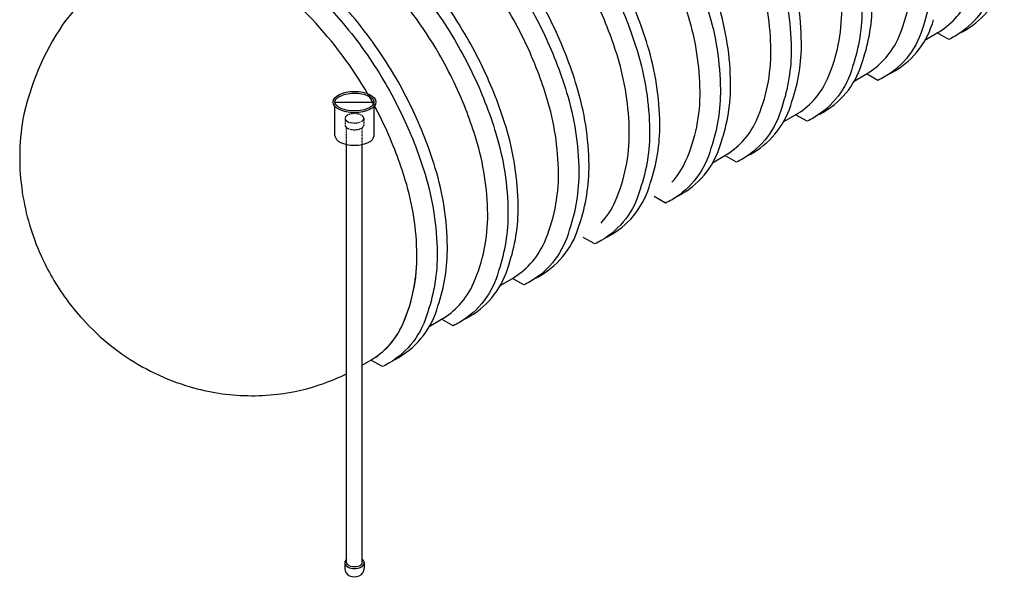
# Model space of a CAD drawing. Extents: x -18027 to -11651, y 1687 to 5059.
# Tile 48 of 170: x -17197 to -16745, y 1784 to 2040. Entities that reach past the tile are written whole.
import ezdxf

# ---------------------------------------------------------------- set-up
doc = ezdxf.new("R2010")
doc.units = 0
doc.header["$MEASUREMENT"] = 0
doc.linetypes.add('HIDDEN5', pattern=[0.05, 0.025, -0.025])
doc.layers.get('DEFPOINTS').update_dxf_attribs({"linetype": 'CONTINUOUS'})
for name, color, linetype in [('PIPING-VENT-ISO', 3, 'CONTINUOUS'), ('RISERS', 3, 'CONTINUOUS'), ('TANK', 2, 'CONTINUOUS')]:
    doc.layers.add(name, color=color, linetype=linetype)

msp = doc.modelspace()

# ---------------------------------------------------------------- linework, layer by layer
at = {"layer": 'DEFPOINTS'}
msp.add_line((-17052.47, 2002.47), (-17034.51, 2002.47), dxfattribs=at)
at = {"layer": 'PIPING-VENT-ISO'}
msp.add_ellipse((-17043.49, 1788.14), major_axis=(4.45, 0), ratio=0.863704, start_param=3.138827, end_param=6.285951, dxfattribs=at)
at = {"layer": 'RISERS', "linetype": 'Continuous'}
for p, q in [((-17052.47, 1987.01), (-17052.47, 2000.51)), ((-17034.51, 1987.01), (-17034.51, 2000.51)), ((-17047.09, 1790.83), (-17047.09, 1983.02)), ((-17039.89, 1790.85), (-17039.89, 1983.02)), ((-17047.94, 1790.83), (-17047.94, 1788.14)), ((-17039.04, 1790.83), (-17039.04, 1788.15))]:
    msp.add_line(p, q, dxfattribs=at)
at = {"layer": 'RISERS', "color": 7, "linetype": 'HIDDEN5'}
for p, q in [((-17047.82, 1994.98), (-17047.81, 1991.9)), ((-17039.18, 1995), (-17039.17, 1991.92)), ((-17047.09, 1983.02), (-17047.09, 1990.78)), ((-17039.89, 1982.97), (-17039.89, 1990.75))]:
    msp.add_line(p, q, dxfattribs=at)
msp.add_lwpolyline([(-17043.5, 1997.15, 0.05), (-17045.25, 1996.98, 0.06), (-17046.56, 1996.51, 0.1), (-17047.55, 1995.72, 0.17), (-17047.82, 1994.98, 0.17), (-17047.55, 1994.26, 0.1), (-17046.55, 1993.47, 0.06), (-17045.24, 1993, 0.05), (-17043.49, 1992.83, 0.05), (-17041.75, 1993.01, 0.06), (-17040.43, 1993.48, 0.1), (-17039.45, 1994.28, 0.17), (-17039.18, 1995, 0.17), (-17039.45, 1995.74, 0.1), (-17040.44, 1996.52, 0.06), (-17041.76, 1996.99, 0.05)], format="xyb", close=True, dxfattribs=at)
msp.add_lwpolyline([(-17047.81, 1991.9, 0.17), (-17047.54, 1991.18, 0.1), (-17046.55, 1990.37, 0.06), (-17045.23, 1989.93, 0.05), (-17043.49, 1989.75, 0.05), (-17041.74, 1989.93, 0.06), (-17040.43, 1990.39, 0.1), (-17039.44, 1991.2, 0.17), (-17039.17, 1991.92, 0.17)], format="xyb", dxfattribs=at)
at = {"layer": 'RISERS'}
msp.add_ellipse((-17043.49, 2002.47), major_axis=(-9.79, 0), ratio=0.499687, dxfattribs=at)
msp.add_ellipse((-17043.49, 1987.01), major_axis=(8.98, 0), ratio=0.485856, start_param=3.141593, end_param=6.283185, dxfattribs=at)
at = {"layer": 'RISERS', "linetype": 'Continuous'}
for major_axis, ratio, start_param, end_param in [((-4.45, 0), 0.60524, 5.655829, 10.052134), ((-3.6, 0), 0.49764, 0, 3.141593)]:
    msp.add_ellipse((-17043.49, 1790.83), major_axis=major_axis, ratio=ratio, start_param=start_param, end_param=end_param, dxfattribs=at)
at = {"layer": 'RISERS'}
msp.add_open_spline([(-17052.47, 2002.47), (-17052.47, 2002.23), (-17052.42, 2001.99), (-17052.19, 2001.49), (-17052.02, 2001.23), (-17051.53, 2000.7), (-17051.21, 2000.43), (-17050.11, 1999.71), (-17049.17, 1999.3), (-17046.99, 1998.68), (-17045.76, 1998.48), (-17043.23, 1998.35), (-17041.94, 1998.41), (-17039.52, 1998.78), (-17038.4, 1999.09), (-17036.75, 1999.8), (-17036.14, 2000.15), (-17035.29, 2000.84), (-17035.01, 2001.16), (-17034.63, 2001.77), (-17034.54, 2002.06), (-17034.5, 2002.62), (-17034.54, 2002.9), (-17034.81, 2003.5), (-17035.03, 2003.82), (-17035.69, 2004.44), (-17036.11, 2004.75), (-17037.14, 2005.32), (-17037.74, 2005.58), (-17039.44, 2006.13), (-17040.64, 2006.37), (-17043.13, 2006.58), (-17044.42, 2006.56), (-17046.88, 2006.27), (-17048.04, 2006), (-17049.83, 2005.34), (-17050.52, 2004.98), (-17051.49, 2004.28), (-17051.82, 2003.95), (-17052.28, 2003.31), (-17052.4, 2003), (-17052.46, 2002.63), (-17052.47, 2002.55), (-17052.47, 2002.47)], degree=3, knots=[0, 0, 0, 0, 0.217112, 0.217112, 0.434225, 0.434225, 0.651337, 0.651337, 1.057335, 1.057335, 1.463333, 1.463333, 1.869331, 1.869331, 2.275329, 2.275329, 2.587137, 2.587137, 2.845189, 2.845189, 3.103241, 3.103241, 3.361294, 3.361294, 3.619346, 3.619346, 3.877398, 3.877398, 4.13545, 4.13545, 4.540089, 4.540089, 4.944729, 4.944729, 5.349368, 5.349368, 5.675074, 5.675074, 5.942396, 5.942396, 6.209717, 6.209717, 6.283185, 6.283185, 6.283185, 6.283185], dxfattribs=at)
at = {"layer": 'TANK'}
for points in [[(-16913.18, 2206.33, -0.16913), (-16889.34, 2211.9, -0.106395), (-16856.92, 2201.23, -0.071312), (-16828.31, 2178.46, -0.016688), (-16819.67, 2168.6, -0.040957), (-16801.31, 2142.21, -0.038238), (-16788.27, 2115.18, -0.019356), (-16783.28, 2100.81, -0.071312), (-16777.69, 2064.68, -0.085107), (-16782.03, 2037.6, -0.085107)], [(-16794.12, 2030.62, 0.010233), (-16793.51, 2031.95, 0.106395), (-16787.02, 2063.78, 0.071312), (-16792.33, 2098.17, 0.017305), (-16796.53, 2110.41, 0.040291), (-16809.49, 2137.57, 0.057637), (-16835.2, 2172.01, 0.071312), (-16862.42, 2193.67, 0.106395), (-16893.28, 2203.82, 0.159299), (-16914.79, 2199.22), (-16920.22, 2196.09)], [(-16809.9, 2021.52, 0.085374), (-16805.53, 2048.67, 0.071312), (-16811.12, 2084.8, 0.019282), (-16816.09, 2099.12, 0.038312), (-16829.15, 2126.2, 0.044515), (-16849.25, 2154.75, 0.013151), (-16856.15, 2162.46, 0.071312), (-16884.76, 2185.22, 0.106395), (-16917.18, 2195.89, 0.059949), (-16926.07, 2195.76, 0.059949)], [(-16926.07, 2193.32, -0.028206), (-16921.88, 2193.11, -0.106395), (-16889.46, 2182.44, -0.071312), (-16860.85, 2159.68, -0.016688), (-16852.21, 2149.81, -0.040957), (-16833.85, 2123.42, -0.038238), (-16820.81, 2096.39, -0.019356), (-16815.82, 2082.02, -0.071312), (-16810.23, 2045.89, -0.085107), (-16814.57, 2018.82)], [(-16826.66, 2011.84, 0.010233), (-16826.05, 2013.16, 0.106395), (-16819.56, 2044.99, 0.071312), (-16824.87, 2079.38, 0.017305), (-16829.07, 2091.62, 0.040291), (-16842.03, 2118.78, 0.057637), (-16867.74, 2153.22, 0.071312), (-16894.96, 2174.88, 0.106395), (-16925.82, 2185.03, 0.00181), (-16926.07, 2185.06, 0.00181)], [(-16842.44, 2002.72, 0.085407), (-16838.07, 2029.88, 0.071312), (-16843.66, 2066.02, 0.019282), (-16848.63, 2080.33, 0.038312), (-16861.69, 2107.42, 0.044515), (-16881.79, 2135.97, 0.013151), (-16888.69, 2143.67, 0.071312), (-16917.3, 2166.44, 0.106395), (-16949.72, 2177.1, 0.149431), (-16971.09, 2172.97), (-16978.26, 2168.76), (-16979.87, 2161.64)], [(-16978.26, 2168.76, -0.16913), (-16954.43, 2174.32, -0.106395), (-16922, 2163.65, -0.071312), (-16893.39, 2140.89, -0.016688), (-16884.75, 2131.02, -0.040957), (-16866.39, 2104.64, -0.038238), (-16853.35, 2077.6, -0.019356), (-16848.36, 2063.24, -0.071312), (-16842.78, 2027.1, -0.085141), (-16847.12, 2000.02, -0.085141)], [(-16859.21, 1993.04, 0.010321), (-16858.59, 1994.38, 0.106395), (-16852.1, 2026.21, 0.071312), (-16857.41, 2060.59, 0.017305), (-16861.61, 2072.83, 0.040291), (-16874.57, 2099.99, 0.057637), (-16900.28, 2134.43, 0.071312), (-16927.5, 2156.1, 0.106395), (-16958.36, 2166.25, 0.159299), (-16979.87, 2161.64), (-16985.3, 2158.51)], [(-16874.99, 1983.92, 0.085441), (-16870.62, 2011.09, 0.071312), (-16876.2, 2047.23, 0.019282), (-16881.17, 2061.54, 0.038312), (-16894.23, 2088.63, 0.044515), (-16914.34, 2117.18, 0.013151), (-16921.23, 2124.88, 0.071312), (-16949.84, 2147.65, 0.106395), (-16982.27, 2158.31, 0.051098), (-16989.85, 2158.34, 0.051098)], [(-16989.85, 2155.73, -0.019436), (-16986.97, 2155.53, -0.106395), (-16954.54, 2144.87, -0.071312), (-16925.93, 2122.1, -0.016688), (-16917.29, 2112.23, -0.040957), (-16898.93, 2085.85, -0.038238), (-16885.89, 2058.82, -0.019356), (-16880.9, 2044.45, -0.071312), (-16875.32, 2008.31, -0.085174), (-16879.66, 1981.22)], [(-16897.61, 1965.66, 0.083466), (-16891.13, 1975.59, 0.106395), (-16884.64, 2007.42, 0.071312), (-16889.95, 2041.8, 0.017305), (-16894.15, 2054.05, 0.040291), (-16907.12, 2081.2, 0.057637), (-16932.82, 2115.64, 0.071312), (-16960.04, 2137.31, 0.102937), (-16989.85, 2147.34, 0.102937)], [(-16907.53, 1965.13, 0.085441), (-16903.16, 1992.31, 0.071312), (-16908.74, 2028.44, 0.019282), (-16913.71, 2042.75, 0.038312), (-16926.77, 2069.84, 0.044515), (-16946.88, 2098.39, 0.013151), (-16953.77, 2106.09, 0.071312), (-16982.38, 2128.86, 0.106395), (-17014.81, 2139.53, 0.166072), (-17038.27, 2134.2, 0.14612)], [(-17037.88, 2134.04, -0.12674), (-17019.51, 2136.75, -0.106395), (-16987.08, 2126.08, -0.071312), (-16958.47, 2103.31, -0.016688), (-16949.83, 2093.45, -0.040957), (-16931.47, 2067.06, -0.038238), (-16918.43, 2040.03, -0.019356), (-16913.44, 2025.66, -0.071312), (-16907.86, 1989.53, -0.085174), (-16912.2, 1962.43)], [(-16930.15, 1946.88, 0.083466), (-16923.67, 1956.8, 0.106395), (-16917.18, 1988.63, 0.071312), (-16922.49, 2023.02, 0.017305), (-16926.69, 2035.26, 0.040291), (-16939.66, 2062.42, 0.057637), (-16965.36, 2096.86, 0.071312), (-16992.58, 2118.52, 0.106395), (-17023.44, 2128.67, 0.048379), (-17030.28, 2128.73, 0.048379)], [(-16940.07, 1946.35, 0.085441), (-16935.7, 1973.52, 0.071312), (-16941.28, 2009.65, 0.019282), (-16946.25, 2023.97, 0.038312), (-16959.31, 2051.05, 0.044515), (-16979.42, 2079.6, 0.013151), (-16986.31, 2087.31, 0.071312), (-17014.92, 2110.07, 0.032853), (-17024.44, 2114.84, 0.032853)], [(-17024.44, 2109.9, -0.016899), (-17019.62, 2107.29, -0.071312), (-16991.01, 2084.53, -0.016688), (-16982.37, 2074.66, -0.040957), (-16964.02, 2048.27, -0.038238), (-16950.97, 2021.24, -0.019356), (-16945.98, 2006.87, -0.071312), (-16940.4, 1970.74, -0.085174), (-16944.74, 1943.65)], [(-16962.69, 1928.09, 0.083466), (-16956.21, 1938.01, 0.106395), (-16949.72, 1969.84, 0.071312), (-16955.04, 2004.23, 0.017305), (-16959.23, 2016.47, 0.040291), (-16972.2, 2043.63, 0.057637), (-16997.9, 2078.07, 0.069687), (-17024.44, 2099.33, 0.069687)], [(-17005.15, 1908.77, 0.085441), (-17000.78, 1935.94, 0.071312), (-17006.36, 1972.08, 0.019282), (-17011.33, 1986.39, 0.038312), (-17024.4, 2013.48, 0.044515), (-17044.5, 2042.03, 0.013151), (-17051.39, 2049.73, 0.071312), (-17080, 2072.5, 0.106395), (-17112.43, 2083.16, 0.149431), (-17133.79, 2079.04), (-17140.96, 2074.82), (-17142.58, 2067.71)], [(-16972.61, 1927.56, 0.085441), (-16968.24, 1954.73, 0.071312), (-16973.82, 1990.87, 0.019282), (-16978.79, 2005.18, 0.038312), (-16991.86, 2032.27, 0.044515), (-17011.96, 2060.82, 0.013151), (-17018.85, 2068.52, 0.046791), (-17036.92, 2084.4, 0.046791)], [(-17140.96, 2074.82, -0.16913), (-17117.13, 2080.38, -0.106395), (-17084.7, 2069.72, -0.071312), (-17056.09, 2046.95, -0.016688), (-17047.45, 2037.09, -0.040957), (-17029.1, 2010.7, -0.038238), (-17016.05, 1983.67, -0.019356), (-17011.06, 1969.3, -0.071312), (-17005.48, 1933.16, -0.085174), (-17009.82, 1906.07, -0.085174)], [(-17041.67, 2081.66, -0.046913), (-17023.55, 2065.74, -0.016688), (-17014.91, 2055.87, -0.040957), (-16996.56, 2029.49, -0.038238), (-16983.51, 2002.45, -0.019356), (-16978.52, 1988.09, -0.071312), (-16972.94, 1951.95, -0.085174), (-16977.28, 1924.86)], [(-16995.23, 1909.3, 0.083466), (-16988.75, 1919.23, 0.106395), (-16982.26, 1951.06, 0.071312), (-16987.58, 1985.44, 0.017305), (-16991.77, 1997.68, 0.040291), (-17004.74, 2024.84, 0.057637), (-17030.44, 2059.28, 0.045631), (-17047.18, 2074.06, 0.045631)], [(-17016.18, 1916.9, 0.050104), (-17014.8, 1932.27, 0.071312), (-17020.12, 1966.65, 0.017305), (-17024.31, 1978.9, 0.040291), (-17037.28, 2006.05, 0.057637), (-17062.98, 2040.49, 0.071312), (-17090.21, 2062.16, 0.106395), (-17121.06, 2072.31, 0.159299), (-17142.58, 2067.71), (-17148.16, 2064.48)], [(-17027.77, 1890.51, 0.083466), (-17021.29, 1900.44, 0.106395), (-17014.8, 1932.27, 0.071312), (-17020.12, 1966.65, 0.017305), (-17024.31, 1978.9, 0.040291), (-17037.28, 2006.05, 0.057637), (-17062.98, 2040.49, 0.071312), (-17090.21, 2062.16, 0.106395), (-17121.06, 2072.31, 0.159299), (-17142.58, 2067.71), (-17148, 2064.57)], [(-17148.16, 2064.48, 0.103438), (-17177.49, 2038.21, 0.098949), (-17195.88, 1994.59, 0.079731), (-17196.16, 1960.99, 0.06863), (-17187.51, 1931.77, 0.025299), (-17182.35, 1921.73, 0.053014), (-17168.42, 1902.7, 0.040874), (-17155.11, 1890.27), (-17155.11, 1890.27, 0.014246), (-17150.27, 1886.66, 0.0822), (-17119.06, 1871.64, 0.066306), (-17092.58, 1867.58, 0.046144)], [(-16764.81, 2034.4, 0.016322), (-16762.67, 2035.55, 0.197022), (-16744.82, 2059.09, 0.156104)], [(-16749.49, 2056.39, -0.197405), (-16767.37, 2032.77, -0.0225), (-16770.34, 2031.22), (-16775.65, 2034.21)], [(-16781.35, 2030.9), (-16775.65, 2034.21, 0.148023), (-16761.58, 2049.41, 0.074382)], [(-16782.03, 2037.6, -0.197405), (-16799.91, 2013.98, -0.0225), (-16802.88, 2012.43), (-16808.19, 2015.42)], [(-16797.35, 2015.61, 0.016322), (-16795.21, 2016.76, 0.197022), (-16777.36, 2040.3, 0.156104)], [(-16813.89, 2012.11), (-16808.19, 2015.42, 0.148023), (-16794.12, 2030.62, 0.074382)], [(-16814.57, 2018.82, -0.197405), (-16832.45, 1995.2, -0.0225), (-16835.42, 1993.65), (-16840.73, 1996.63)], [(-16829.89, 1996.83, 0.016322), (-16827.75, 1997.98, 0.197022), (-16809.9, 2021.52, 0.156104)], [(-16846.43, 1993.32), (-16840.73, 1996.63, 0.148023), (-16826.66, 2011.84, 0.074382)], [(-16862.43, 1978.04, 0.016322), (-16860.29, 1979.19, 0.196974), (-16842.44, 2002.72, 0.156021)], [(-16847.12, 2000.02, -0.197358), (-16864.99, 1976.41, -0.0225), (-16867.96, 1974.86), (-16873.27, 1977.85)], [(-16878.97, 1974.54), (-16873.27, 1977.85, 0.147933), (-16859.21, 1993.04, 0.074217)], [(-16894.97, 1959.25, 0.016322), (-16892.83, 1960.4, 0.196926), (-16874.99, 1983.92, 0.155938)], [(-16879.66, 1981.22, -0.19731), (-16897.53, 1957.62, -0.0225), (-16900.5, 1956.07), (-16905.81, 1959.06)], [(-16927.51, 1940.46, 0.016322), (-16925.37, 1941.61, 0.196926), (-16907.53, 1965.13, 0.155938)], [(-16912.2, 1962.43, -0.19731), (-16930.08, 1938.83, -0.0225), (-16933.04, 1937.28), (-16938.35, 1940.27)], [(-16960.05, 1921.68, 0.016322), (-16957.92, 1922.83, 0.196926), (-16940.07, 1946.35, 0.155938)], [(-16944.74, 1943.65, -0.19731), (-16962.62, 1920.05, -0.0225), (-16965.58, 1918.5), (-16970.89, 1921.48)], [(-16976.59, 1918.17), (-16970.89, 1921.48, 0.074051), (-16962.69, 1928.09, 0.074051)], [(-16977.28, 1924.86, -0.19731), (-16995.16, 1901.26, -0.0225), (-16998.12, 1899.71), (-17003.43, 1902.7)], [(-16992.6, 1902.89, 0.016322), (-16990.46, 1904.04, 0.196926), (-16972.61, 1927.56, 0.155938)], [(-17021.97, 1898.97, 0.01129), (-17021.29, 1900.44, 0.055993), (-17016.18, 1916.9)], [(-17009.82, 1906.07, -0.19731), (-17027.7, 1882.47, -0.0225), (-17030.67, 1880.92), (-17035.97, 1883.91)], [(-17025.14, 1884.1, 0.016322), (-17023, 1885.25, 0.196926), (-17005.15, 1908.77, 0.155938)], [(-17009.14, 1899.39), (-17003.43, 1902.7, 0.074051), (-16995.23, 1909.3, 0.074051)], [(-17039.89, 1881.64), (-17035.97, 1883.91, 0.146943), (-17021.97, 1898.97)], [(-17039.89, 1881.64), (-17035.97, 1883.91, 0.074051), (-17027.77, 1890.51)], [(-17057.59, 1873.21, 0.029703), (-17047.09, 1877.68, 0.029703)], [(-17092.58, 1867.58, 0.033735), (-17078.91, 1868.23, 0.057095), (-17057.59, 1873.21, 0.012951)]]:
    msp.add_lwpolyline(points, format="xyb", dxfattribs=at)

doc.saveas('drawing.dxf')
